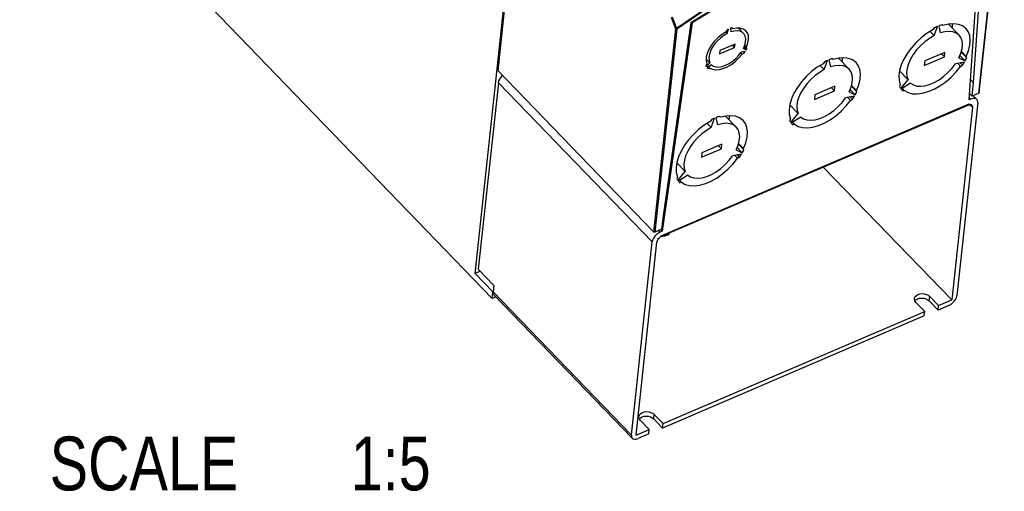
# Model space of a CAD drawing. Extents: x 0 to 841, y 0 to 594.
# Tile 20 of 31: x 726 to 790, y 86 to 117. Entities that reach past the tile are written whole.
import ezdxf

# ---------------------------------------------------------------- set-up
doc = ezdxf.new("R2010")
doc.units = 0
doc.header["$LTSCALE"] = 46.255
doc.layers.get('0').update_dxf_attribs({"linetype": 'CONTINUOUS'})
doc.styles.get("Standard").update_dxf_attribs({"font": 'txt', "width": 0.8})

msp = doc.modelspace()

# ---------------------------------------------------------------- linework, layer by layer
at = {"color": 7, "linetype": 'CONTINUOUS'}
for p, q in [((756.393, 98.499), (725.631, 130.346)), ((788.103, 111.877), (789.73, 127.017)), ((755.292, 100.123), (758.124, 126.477)), ((756.773, 113.31), (758.19, 126.495)), ((787.434, 111.423), (788.44, 125.924)), ((787.731, 112.529), (788.67, 126.077)), ((776.724, 120.962), (769.326, 116.432)), ((776.669, 120.884), (769.415, 116.442)), ((769.415, 116.442), (767.456, 102.868)), ((769.326, 116.432), (767.514, 103.872)), ((769.415, 116.442), (769.388, 116.47)), ((771.686, 115.737), (771.78, 116.036)), ((771.899, 116.087), (771.934, 115.843)), ((772.071, 116.043), (771.973, 116.115)), ((772.428, 116.086), (772.75, 115.752)), ((785.174, 116.105), (785.083, 115.989)), ((785.161, 115.604), (785.379, 116.204)), ((785.46, 116.238), (785.563, 115.776)), ((785.736, 116.268), (785.663, 116.315)), ((786.094, 116.351), (786.787, 115.633)), ((771.704, 116), (771.582, 115.833)), ((771.686, 115.737), (771.588, 115.839)), ((785.161, 115.604), (784.899, 115.875)), ((771.196, 114.416), (772.174, 114.835)), ((772.198, 115.053), (771.219, 114.634)), ((772.174, 114.835), (772.032, 114.982)), ((772.174, 114.835), (772.198, 115.053)), ((772.741, 114.769), (772.929, 114.684)), ((772.929, 114.684), (772.773, 114.845)), ((772.974, 114.768), (772.811, 114.937)), ((772.947, 114.875), (772.834, 114.993)), ((772.974, 114.768), (772.947, 114.875)), ((771.219, 114.634), (771.196, 114.416)), ((772.662, 114.394), (772.569, 114.49)), ((772.861, 114.569), (772.597, 114.525)), ((772.662, 114.394), (772.807, 114.486)), ((772.807, 114.486), (772.745, 114.55)), ((778.581, 114.057), (778.509, 114.104)), ((778.94, 114.139), (779.633, 113.422)), ((784.523, 113.667), (785.827, 114.225)), ((785.858, 114.515), (784.554, 113.956)), ((785.827, 114.225), (785.638, 114.421)), ((785.827, 114.225), (785.858, 114.515)), ((786.779, 114.156), (787.175, 113.954)), ((787.175, 113.954), (786.84, 114.301)), ((787.284, 114.156), (786.925, 114.528)), ((787.256, 114.243), (786.937, 114.573)), ((787.284, 114.156), (787.256, 114.243)), ((770.357, 113.766), (770.307, 113.619)), ((770.56, 113.835), (770.322, 114.081)), ((770.337, 113.568), (770.56, 113.835)), ((770.663, 113.697), (770.379, 113.512)), ((770.403, 113.485), (770.419, 113.47)), ((770.419, 113.47), (770.561, 113.494)), ((770.561, 113.494), (770.481, 113.578)), ((778.007, 113.392), (777.745, 113.664)), ((778.02, 113.894), (777.929, 113.777)), ((778.007, 113.392), (778.224, 113.992)), ((778.306, 114.027), (778.409, 113.564)), ((784.554, 113.956), (784.523, 113.667)), ((787.128, 113.874), (786.545, 113.761)), ((786.876, 113.601), (786.694, 113.79)), ((786.999, 113.675), (786.857, 113.822)), ((786.876, 113.601), (786.999, 113.675)), ((756.773, 113.31), (766.897, 102.829)), ((757.036, 113.037), (757.028, 112.964)), ((783.463, 112.736), (782.911, 113.308)), ((756.793, 112.534), (755.488, 100.396)), ((778.704, 112.304), (777.4, 111.745)), ((778.673, 112.014), (778.484, 112.209)), ((778.673, 112.014), (778.704, 112.304)), ((780.13, 111.945), (779.771, 112.317)), ((780.102, 112.032), (779.783, 112.362)), ((782.96, 112.403), (782.91, 112.283)), ((782.984, 112.16), (783.463, 112.736)), ((783.631, 112.513), (783.018, 112.114)), ((787.525, 112.742), (787.731, 112.529)), ((787.637, 111.66), (787.731, 112.529)), ((777.369, 111.455), (778.673, 112.014)), ((777.4, 111.745), (777.369, 111.455)), ((779.973, 111.663), (779.391, 111.549)), ((779.722, 111.39), (779.54, 111.578)), ((779.625, 111.945), (780.021, 111.743)), ((780.021, 111.743), (779.686, 112.09)), ((779.845, 111.463), (779.703, 111.61)), ((780.13, 111.945), (780.102, 112.032)), ((783.114, 112.011), (783.077, 112.049)), ((783.08, 112.044), (783.114, 112.011)), ((783.232, 112.041), (783.106, 112.172)), ((783.114, 112.011), (783.232, 112.041)), ((787.463, 111.84), (787.637, 111.66)), ((788.077, 111.848), (787.637, 111.66)), ((787.711, 111.691), (787.938, 111.456)), ((767.36, 102.519), (787.414, 111.106)), ((776.309, 110.525), (775.757, 111.097)), ((779.722, 111.39), (779.845, 111.463)), ((787.653, 110.952), (786.304, 98.397)), ((787.996, 111.249), (786.645, 98.682)), ((787.414, 111.106), (787.469, 111.121)), ((787.553, 111.474), (787.434, 111.423)), ((787.441, 111.155), (787.494, 111.143)), ((787.544, 111.114), (787.551, 111.111)), ((770.953, 110.257), (771.056, 109.794)), ((771.229, 110.286), (771.156, 110.333)), ((771.587, 110.369), (772.28, 109.651)), ((775.83, 109.948), (776.309, 110.525)), ((776.477, 110.301), (775.864, 109.903)), ((770.655, 109.622), (770.392, 109.893)), ((770.667, 110.124), (770.577, 110.007)), ((770.655, 109.622), (770.872, 110.222)), ((775.806, 110.192), (775.756, 110.072)), ((775.96, 109.8), (775.923, 109.838)), ((775.926, 109.833), (775.96, 109.8)), ((776.078, 109.83), (775.952, 109.96)), ((775.96, 109.8), (776.078, 109.83)), ((771.351, 108.533), (770.047, 107.975)), ((771.32, 108.243), (771.131, 108.439)), ((771.32, 108.243), (771.351, 108.533)), ((772.777, 108.174), (772.418, 108.546)), ((772.749, 108.261), (772.43, 108.592)), ((770.016, 107.685), (771.32, 108.243)), ((770.047, 107.975), (770.016, 107.685)), ((772.621, 107.893), (772.038, 107.779)), ((772.369, 107.62), (772.187, 107.808)), ((772.272, 108.174), (772.668, 107.973)), ((772.668, 107.973), (772.333, 108.319)), ((772.492, 107.693), (772.35, 107.84)), ((772.369, 107.62), (772.492, 107.693)), ((772.777, 108.174), (772.749, 108.261)), ((768.956, 106.754), (768.404, 107.326)), ((786.304, 98.397), (777.944, 107.051)), ((768.453, 106.422), (768.403, 106.301)), ((768.477, 106.178), (768.956, 106.754)), ((769.124, 106.531), (768.511, 106.133)), ((768.607, 106.029), (768.57, 106.068)), ((768.573, 106.062), (768.607, 106.029)), ((768.725, 106.059), (768.599, 106.19)), ((768.607, 106.029), (768.725, 106.059)), ((767.514, 103.872), (767.42, 103.002)), ((767.42, 103.002), (766.98, 102.814)), ((767.327, 102.507), (767.387, 102.568)), ((767.456, 102.868), (767.336, 102.817)), ((767.456, 102.868), (767.354, 102.974)), ((765.45, 89.606), (766.801, 102.173)), ((765.761, 89.601), (767.11, 102.156)), ((767.294, 102.473), (767.327, 102.507)), ((767.472, 102.532), (767.405, 102.538)), ((755.614, 100.265), (755.292, 100.123)), ((756.439, 98.934), (755.292, 100.123)), ((755.488, 100.396), (756.498, 99.35)), ((756.393, 98.499), (756.439, 98.934)), ((756.439, 98.934), (756.454, 98.941)), ((756.498, 99.35), (756.452, 98.921)), ((756.51, 98.714), (765.508, 89.398)), ((756.622, 98.598), (756.393, 98.499)), ((783.908, 98.341), (783.973, 98.409)), ((784.551, 97.647), (783.977, 98.241)), ((785.416, 97.741), (784.843, 98.335)), ((784.874, 98.625), (785.448, 98.031)), ((785.448, 98.031), (786.304, 98.397)), ((767.513, 90.351), (784.551, 97.647)), ((784.52, 97.357), (784.551, 97.647)), ((786.109, 98.038), (785.416, 97.741)), ((785.416, 97.741), (785.448, 98.031)), ((784.52, 97.357), (767.482, 90.061)), ((765.973, 90.662), (766.039, 90.729)), ((766.617, 89.967), (766.043, 90.561)), ((767.482, 90.061), (766.908, 90.655)), ((766.939, 90.945), (767.513, 90.351)), ((765.761, 89.601), (766.617, 89.967)), ((766.585, 89.677), (766.617, 89.967)), ((767.482, 90.061), (767.513, 90.351)), ((766.585, 89.677), (765.892, 89.381))]:
    msp.add_line(p, q, dxfattribs=at)
at = {"color": 9, "linetype": 'CONTINUOUS'}
for p, q in [((788.077, 111.848), (789.704, 126.988)), ((768.039, 116.811), (768.317, 116.041)), ((768.104, 116.83), (768.381, 116.061)), ((768.317, 116.041), (766.897, 102.829)), ((768.4, 116.026), (766.98, 102.814)), ((766.801, 102.173), (756.793, 112.534)), ((787.445, 111.586), (787.553, 111.474)), ((767.387, 102.568), (787.441, 111.155)), ((787.47, 111.121), (787.565, 111.023)), ((787.56, 111.085), (787.536, 111.127)), ((787.565, 111.023), (787.56, 111.085)), ((767.336, 102.817), (767.234, 102.923)), ((756.452, 98.921), (765.45, 89.606)), ((784.843, 98.335), (784.874, 98.625)), ((766.908, 90.655), (766.939, 90.945))]:
    msp.add_line(p, q, dxfattribs=at)
for points in [[(789.702, 127.031), (786.181, 125.811), (782.617, 124.334), (779.033, 122.609), (775.451, 120.647), (771.893, 118.46), (768.381, 116.061)], [(789.704, 126.988), (786.186, 125.769), (782.624, 124.293), (779.043, 122.57), (775.464, 120.609), (771.909, 118.423), (768.4, 116.026)], [(768.381, 116.061), (768.365, 116.055), (768.348, 116.049), (768.331, 116.044), (768.317, 116.041)], [(768.4, 116.026), (768.379, 116.021), (768.355, 116.022), (768.333, 116.029), (768.317, 116.041)], [(768.4, 116.026), (768.396, 116.036), (768.389, 116.048), (768.381, 116.061)], [(787.414, 111.106), (787.428, 111.117), (787.437, 111.133), (787.441, 111.155)], [(787.565, 111.023), (787.609, 110.982), (787.653, 110.952)], [(767.387, 102.568), (767.383, 102.546), (767.374, 102.529), (767.36, 102.519)]]:
    msp.add_lwpolyline(points, dxfattribs=at)
at = {"color": 7, "linetype": 'CONTINUOUS'}
for points in [[(771.78, 116.036), (771.755, 116.025), (771.73, 116.012), (771.704, 116)], [(771.973, 116.115), (771.949, 116.106), (771.924, 116.097), (771.899, 116.087)], [(772.911, 115.907), (772.893, 115.925), (772.738, 116.028), (772.544, 116.083), (772.319, 116.088), (772.071, 116.043)], [(772.503, 116.008), (772.505, 116.025), (772.497, 116.084)], [(785.379, 116.204), (785.31, 116.172), (785.242, 116.14), (785.174, 116.105)], [(785.663, 116.315), (785.596, 116.291), (785.528, 116.266), (785.46, 116.238)], [(787.233, 116.064), (787.006, 116.236), (786.743, 116.336), (786.438, 116.375), (786.099, 116.352), (785.736, 116.268)], [(786.327, 116.11), (786.353, 116.229), (786.357, 116.369)], [(787.256, 114.243), (787.403, 114.615), (787.491, 114.972), (787.516, 115.306), (787.478, 115.606), (787.378, 115.866), (787.233, 116.064)], [(771.582, 115.833), (771.319, 115.66), (771.071, 115.452), (770.847, 115.218), (770.653, 114.966), (770.499, 114.705), (770.389, 114.445), (770.327, 114.196), (770.317, 113.967), (770.357, 113.766)], [(771.686, 115.737), (771.462, 115.603), (771.245, 115.439), (771.045, 115.249), (770.867, 115.041), (770.719, 114.822), (770.606, 114.6), (770.532, 114.383), (770.499, 114.178), (770.508, 113.993), (770.56, 113.835)], [(772.75, 115.752), (772.675, 115.815), (772.528, 115.884), (772.351, 115.912), (772.15, 115.898), (771.934, 115.843)], [(772.741, 114.769), (772.833, 114.989), (772.885, 115.2), (772.895, 115.395), (772.862, 115.566), (772.788, 115.708), (772.75, 115.752)], [(772.947, 114.875), (773.037, 115.132), (773.077, 115.373), (773.066, 115.591), (773.004, 115.777), (772.911, 115.907)], [(785.083, 115.989), (784.704, 115.755), (784.338, 115.475), (783.994, 115.159), (783.684, 114.813), (783.413, 114.448), (783.192, 114.073), (783.024, 113.699), (782.914, 113.335), (782.867, 112.992), (782.882, 112.679), (782.96, 112.403)], [(785.161, 115.604), (784.854, 115.421), (784.556, 115.2), (784.277, 114.947), (784.024, 114.669), (783.805, 114.375), (783.625, 114.072), (783.491, 113.77), (783.406, 113.477), (783.373, 113.202), (783.392, 112.953), (783.463, 112.736)], [(786.787, 115.633), (786.6, 115.772), (786.385, 115.85), (786.136, 115.876), (785.859, 115.851), (785.563, 115.776)], [(786.779, 114.156), (786.906, 114.457), (786.983, 114.748), (787.008, 115.02), (786.981, 115.265), (786.902, 115.475), (786.787, 115.633)], [(772.929, 114.684), (772.944, 114.712), (772.959, 114.74), (772.974, 114.768)], [(770.561, 113.494), (770.734, 113.411), (770.942, 113.377), (771.178, 113.394), (771.433, 113.46), (771.698, 113.574), (771.964, 113.73), (772.219, 113.924), (772.455, 114.148), (772.662, 114.394)], [(770.663, 113.697), (770.795, 113.611), (770.96, 113.564), (771.151, 113.559), (771.361, 113.596), (771.583, 113.673), (771.809, 113.788), (772.031, 113.936), (772.241, 114.113), (772.432, 114.311), (772.597, 114.525)], [(772.807, 114.486), (772.825, 114.514), (772.843, 114.541), (772.861, 114.569)], [(778.509, 114.104), (778.441, 114.08), (778.374, 114.054), (778.306, 114.027)], [(780.079, 113.853), (779.851, 114.024), (779.588, 114.124), (779.283, 114.163), (778.945, 114.141), (778.581, 114.057)], [(779.172, 113.899), (779.199, 114.018), (779.203, 114.158)], [(787.175, 113.954), (787.213, 114.022), (787.249, 114.089), (787.284, 114.156)], [(770.307, 113.619), (770.316, 113.602), (770.326, 113.585), (770.337, 113.568)], [(770.379, 113.512), (770.392, 113.497), (770.403, 113.485)], [(777.929, 113.777), (777.55, 113.543), (777.183, 113.264), (776.84, 112.947), (776.529, 112.602), (776.259, 112.237), (776.037, 111.862), (775.87, 111.488), (775.76, 111.124), (775.713, 110.781), (775.728, 110.467), (775.806, 110.192)], [(778.224, 113.992), (778.156, 113.961), (778.088, 113.928), (778.02, 113.894)], [(779.633, 113.422), (779.446, 113.561), (779.231, 113.639), (778.982, 113.665), (778.705, 113.64), (778.409, 113.564)], [(780.102, 112.032), (780.249, 112.403), (780.337, 112.761), (780.362, 113.094), (780.324, 113.395), (780.224, 113.655), (780.079, 113.853)], [(783.232, 112.041), (783.464, 111.903), (783.743, 111.825), (784.061, 111.808), (784.41, 111.853), (784.78, 111.958), (785.161, 112.121), (785.542, 112.338), (785.914, 112.602), (786.267, 112.906), (786.59, 113.242), (786.876, 113.601)], [(783.631, 112.513), (783.812, 112.394), (784.032, 112.324), (784.286, 112.306), (784.566, 112.339), (784.864, 112.422), (785.172, 112.554), (785.48, 112.73), (785.78, 112.945), (786.063, 113.194), (786.32, 113.468), (786.545, 113.761)], [(786.999, 113.675), (787.043, 113.741), (787.086, 113.807), (787.128, 113.874)], [(756.793, 112.534), (756.821, 112.653), (756.881, 112.779), (756.969, 112.902), (757.067, 113.004)], [(778.007, 113.392), (777.7, 113.21), (777.402, 112.989), (777.123, 112.736), (776.87, 112.458), (776.65, 112.164), (776.471, 111.861), (776.337, 111.559), (776.252, 111.266), (776.219, 110.991), (776.238, 110.741), (776.309, 110.525)], [(779.625, 111.945), (779.752, 112.246), (779.829, 112.537), (779.854, 112.808), (779.827, 113.053), (779.748, 113.264), (779.633, 113.422)], [(782.91, 112.283), (782.933, 112.24), (782.957, 112.199), (782.984, 112.16)], [(776.477, 110.301), (776.657, 110.183), (776.878, 110.113), (777.132, 110.094), (777.412, 110.127), (777.71, 110.211), (778.018, 110.342), (778.326, 110.519), (778.626, 110.734), (778.908, 110.983), (779.166, 111.257), (779.391, 111.549)], [(779.845, 111.463), (779.889, 111.53), (779.932, 111.596), (779.973, 111.663)], [(780.021, 111.743), (780.059, 111.81), (780.095, 111.877), (780.13, 111.945)], [(783.018, 112.114), (783.048, 112.078), (783.076, 112.048)], [(788.103, 111.877), (788.102, 111.873), (788.093, 111.859), (788.077, 111.848)], [(776.078, 109.83), (776.31, 109.692), (776.589, 109.614), (776.907, 109.597), (777.256, 109.642), (777.625, 109.747), (778.006, 109.91), (778.388, 110.126), (778.76, 110.39), (779.113, 110.694), (779.436, 111.031), (779.722, 111.39)], [(787.469, 111.121), (787.515, 111.121), (787.544, 111.114)], [(787.494, 111.143), (787.539, 111.129), (787.578, 111.11)], [(787.938, 111.456), (787.886, 111.495), (787.792, 111.521), (787.678, 111.513), (787.553, 111.474)], [(787.578, 111.11), (787.612, 111.085), (787.637, 111.05), (787.652, 111.005), (787.653, 110.952)], [(787.996, 111.249), (787.991, 111.354), (787.954, 111.438), (787.938, 111.456)], [(771.156, 110.333), (771.089, 110.309), (771.021, 110.284), (770.953, 110.257)], [(772.726, 110.082), (772.499, 110.254), (772.236, 110.354), (771.931, 110.393), (771.592, 110.37), (771.229, 110.286)], [(771.82, 110.128), (771.846, 110.248), (771.85, 110.387)], [(770.577, 110.007), (770.197, 109.773), (769.831, 109.494), (769.488, 109.177), (769.177, 108.831), (768.907, 108.466), (768.685, 108.092), (768.517, 107.717), (768.408, 107.354), (768.36, 107.01), (768.375, 106.697), (768.453, 106.422)], [(770.655, 109.622), (770.347, 109.439), (770.049, 109.218), (769.77, 108.965), (769.517, 108.688), (769.298, 108.393), (769.119, 108.091), (768.984, 107.788), (768.9, 107.496), (768.866, 107.22), (768.885, 106.971), (768.956, 106.754)], [(770.872, 110.222), (770.804, 110.191), (770.735, 110.158), (770.667, 110.124)], [(772.28, 109.651), (772.093, 109.791), (771.878, 109.868), (771.629, 109.895), (771.352, 109.87), (771.056, 109.794)], [(772.272, 108.174), (772.399, 108.476), (772.476, 108.766), (772.502, 109.038), (772.474, 109.283), (772.396, 109.494), (772.28, 109.651)], [(772.749, 108.261), (772.896, 108.633), (772.984, 108.99), (773.009, 109.324), (772.971, 109.625), (772.872, 109.884), (772.726, 110.082)], [(775.756, 110.072), (775.778, 110.029), (775.803, 109.988), (775.83, 109.948)], [(775.864, 109.903), (775.894, 109.867), (775.922, 109.837)], [(769.124, 106.531), (769.305, 106.412), (769.525, 106.343), (769.779, 106.324), (770.059, 106.357), (770.358, 106.44), (770.665, 106.572), (770.973, 106.748), (771.273, 106.964), (771.556, 107.212), (771.813, 107.487), (772.038, 107.779)], [(772.492, 107.693), (772.536, 107.759), (772.579, 107.826), (772.621, 107.893)], [(772.668, 107.973), (772.706, 108.04), (772.742, 108.107), (772.777, 108.174)], [(768.725, 106.059), (768.957, 105.922), (769.236, 105.843), (769.554, 105.826), (769.903, 105.871), (770.273, 105.977), (770.654, 106.14), (771.035, 106.356), (771.408, 106.62), (771.76, 106.924), (772.084, 107.26), (772.369, 107.62)], [(768.403, 106.301), (768.426, 106.259), (768.45, 106.218), (768.477, 106.178)], [(768.511, 106.133), (768.541, 106.097), (768.569, 106.067)], [(767.336, 102.817), (767.208, 102.748), (767.086, 102.654), (766.977, 102.542), (766.89, 102.418), (766.829, 102.292), (766.801, 102.173)], [(766.98, 102.814), (766.959, 102.809), (766.935, 102.81), (766.914, 102.817), (766.897, 102.829)], [(767.941, 102.768), (767.921, 102.724), (767.844, 102.645), (767.739, 102.585), (767.612, 102.546), (767.472, 102.532)], [(767.89, 102.746), (767.907, 102.722), (767.91, 102.713)], [(767.11, 102.156), (767.123, 102.214), (767.149, 102.276), (767.184, 102.337), (767.226, 102.395), (767.273, 102.45), (767.294, 102.473)], [(756.51, 98.714), (756.494, 98.732), (756.457, 98.816), (756.452, 98.921)], [(783.879, 98.492), (783.885, 98.528), (783.928, 98.62), (784.004, 98.699), (784.11, 98.76), (784.236, 98.798), (784.376, 98.812), (784.519, 98.8), (784.656, 98.763), (784.777, 98.703), (784.874, 98.625)], [(783.977, 98.241), (783.911, 98.332), (783.879, 98.43), (783.879, 98.492)], [(783.973, 98.409), (784.079, 98.47), (784.205, 98.508), (784.345, 98.522), (784.488, 98.51), (784.625, 98.473), (784.746, 98.413), (784.843, 98.335)], [(786.109, 98.038), (786.238, 98.107), (786.36, 98.201), (786.469, 98.313), (786.556, 98.436), (786.616, 98.562), (786.645, 98.682)], [(765.944, 90.812), (765.951, 90.849), (765.993, 90.94), (766.07, 91.019), (766.175, 91.08), (766.302, 91.119), (766.442, 91.132), (766.585, 91.12), (766.721, 91.083), (766.842, 91.023), (766.939, 90.945)], [(766.043, 90.561), (765.976, 90.652), (765.945, 90.75), (765.944, 90.812)], [(766.039, 90.729), (766.144, 90.79), (766.271, 90.829), (766.411, 90.842), (766.554, 90.83), (766.69, 90.793), (766.811, 90.733), (766.908, 90.655)], [(765.45, 89.606), (765.455, 89.5), (765.492, 89.417), (765.508, 89.399)], [(765.508, 89.399), (765.56, 89.36), (765.654, 89.334), (765.767, 89.341), (765.892, 89.381)]]:
    msp.add_lwpolyline(points, dxfattribs=at)

# ---------------------------------------------------------------- texts
at = {"color": 5, "linetype": 'CONTINUOUS', "width": 0.8}
for s, p in [('SCALE  ', (727.581, 86.006)), ('1:5', (747.181, 86.006))]:
    msp.add_text(s, height=3.5, dxfattribs=at).set_placement(p)

doc.saveas('drawing.dxf')
